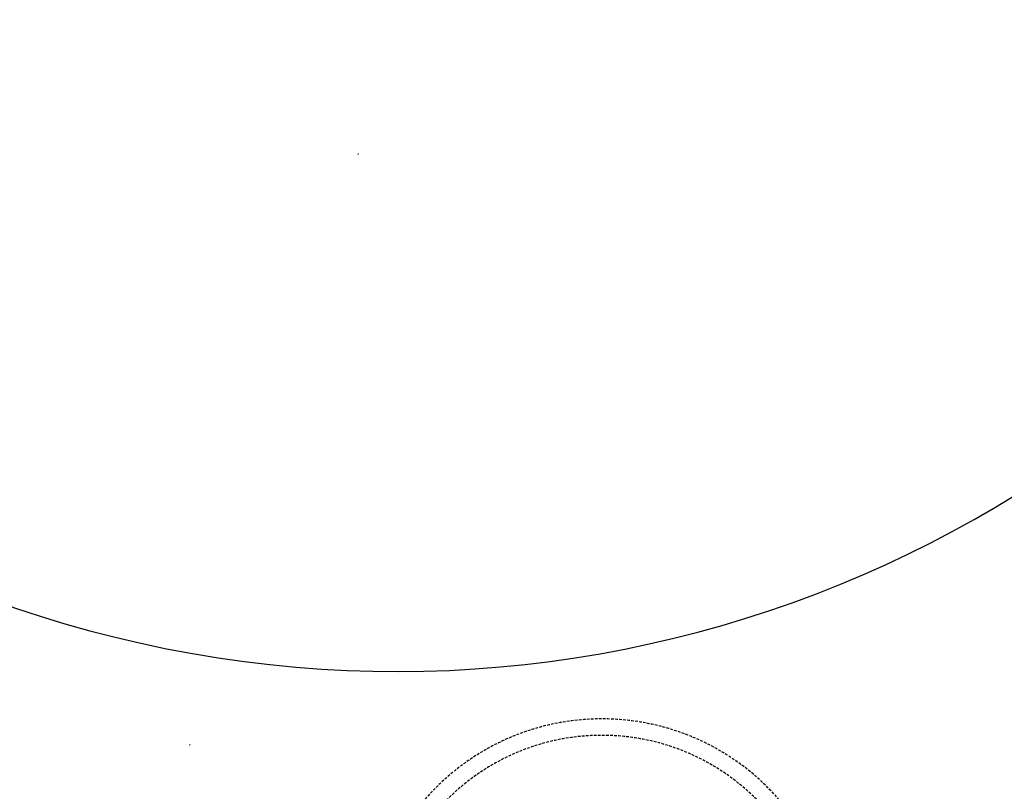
# Model space of a CAD drawing. Header units: millimetres. Extents: x -437 to 139813, y -473 to 90544.
# Tile 85 of 149: x 61707 to 62441, y 65525 to 66100. Entities that reach past the tile are written whole.
import ezdxf

# ---------------------------------------------------------------- set-up
doc = ezdxf.new("R2010")
doc.units = ezdxf.units.MM
doc.linetypes.add('DGN Style 1', pattern=[688.000884, 1.14476, -686.856124])
doc.linetypes.add('HHL_V050', pattern=[3, 2, -1])
doc.layers.add('059 Kader (tekening)', color=253, linetype='Continuous', lineweight=13)
for name, color, linetype in [('B4TM', 3, 'Continuous'), ('CH-00-chairs', 3, 'Continuous'), ('DR-90-points', 31, 'Continuous'), ('Xref', 253, 'Continuous')]:
    doc.layers.add(name, color=color, linetype=linetype)

# ---------------------------------------------------------------- blocks, each defined once
blk = doc.blocks.new('AE1')
at = {"layer": '059 Kader (tekening)', "color": 12, "linetype": 'Continuous', "lineweight": 13}
mesh = blk.add_polyface(dxfattribs=at)
corners = [(0, 0), (1399, 0), (1399, 841), (0, 841)]
mesh.append_faces([[corners[k] for k in face] for face in [(3, 1, 2)]], dxfattribs={"vtx0": -1, "color": 12})
mesh.append_faces([[corners[k] for k in face] for face in [(3, 0, 1)]], dxfattribs={"vtx2": -1, "color": 12})
at = {"layer": '059 Kader (tekening)', "color": 12, "linetype": 'Continuous', "lineweight": 35}
mesh = blk.add_polyface(dxfattribs=at)
corners = [(10, 10), (1389, 10), (1389, 831), (10, 831)]
mesh.append_faces([[corners[k] for k in face] for face in [(0, 2, 3)]], dxfattribs={"vtx0": -1, "color": 12})
mesh.append_faces([[corners[k] for k in face] for face in [(1, 2, 0)]], dxfattribs={"vtx1": -1, "color": 12})
blk = doc.blocks.new('Hocker')
at = {"layer": 'CH-00-chairs', "linetype": 'HHL_V050'}
for radius in [175, 162.75]:
    blk.add_circle((0, -225), radius, dxfattribs=at)
at = {"layer": 'DR-90-points'}
blk.add_point((0, 0.01), dxfattribs=at)
blk = doc.blocks.new('*U273')
at = {"layer": 'B4TM', "xscale": -1, "rotation": 90}
blk.add_blockref('Hocker', (-200, 0), dxfattribs=at)
blk = doc.blocks.new('*U274')
at = {"layer": 'B4TM', "color": 0, "linetype": 'ByBlock', "lineweight": -2, "transparency": 16777216, "rotation": 231.4285714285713}
blk.add_blockref('*U273', (38539.18, 77827.05), dxfattribs=at)

msp = doc.modelspace()

# ---------------------------------------------------------------- linework, layer by layer
at = {"layer": 'B4TM'}
msp.add_arc((61988.07, 66489.28), 875, 21.47229, 337.79426, dxfattribs=at)

# ---------------------------------------------------------------- block references
at = {"layer": 'B4TM', "rotation": 333.6495996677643}
msp.add_blockref('*U274', (-6915.22, 12779.94), dxfattribs=at)
at = {"layer": 'Xref', "linetype": 'Continuous', "lineweight": 35, "xscale": 100, "yscale": 100, "zscale": 100}
msp.add_blockref('AE1', (-87, 6444.21), dxfattribs=at)

# ---------------------------------------------------------------- meshes
at = {"layer": 'Xref', "linetype": 'DGN Style 1', "lineweight": 13}
mesh = msp.add_polyface(dxfattribs=at)
corners = [(52913, 85844.21), (67613, 85844.21), (67613, 60044.21), (60263, 60044.21), (41813, 60044.21), (41813, 85844.21), (49313, 85844.21), (49313, 85834.21), (52913, 85834.21)]
mesh.append_faces([[corners[k] for k in face] for face in [(3, 1, 2), (1, 8, 0), (7, 5, 6)]], dxfattribs={"vtx0": -1})
mesh.append_faces([[corners[k] for k in face] for face in [(8, 3, 7), (4, 7, 3)]], dxfattribs={"vtx0": -1, "vtx1": -1})
mesh.append_faces([[corners[k] for k in face] for face in [(3, 8, 1)]], dxfattribs={"vtx0": -1, "vtx1": -1, "vtx2": -1})
mesh.append_faces([[corners[k] for k in face] for face in [(7, 4, 5)]], dxfattribs={"vtx0": -1, "vtx2": -1})

doc.saveas('drawing.dxf')
